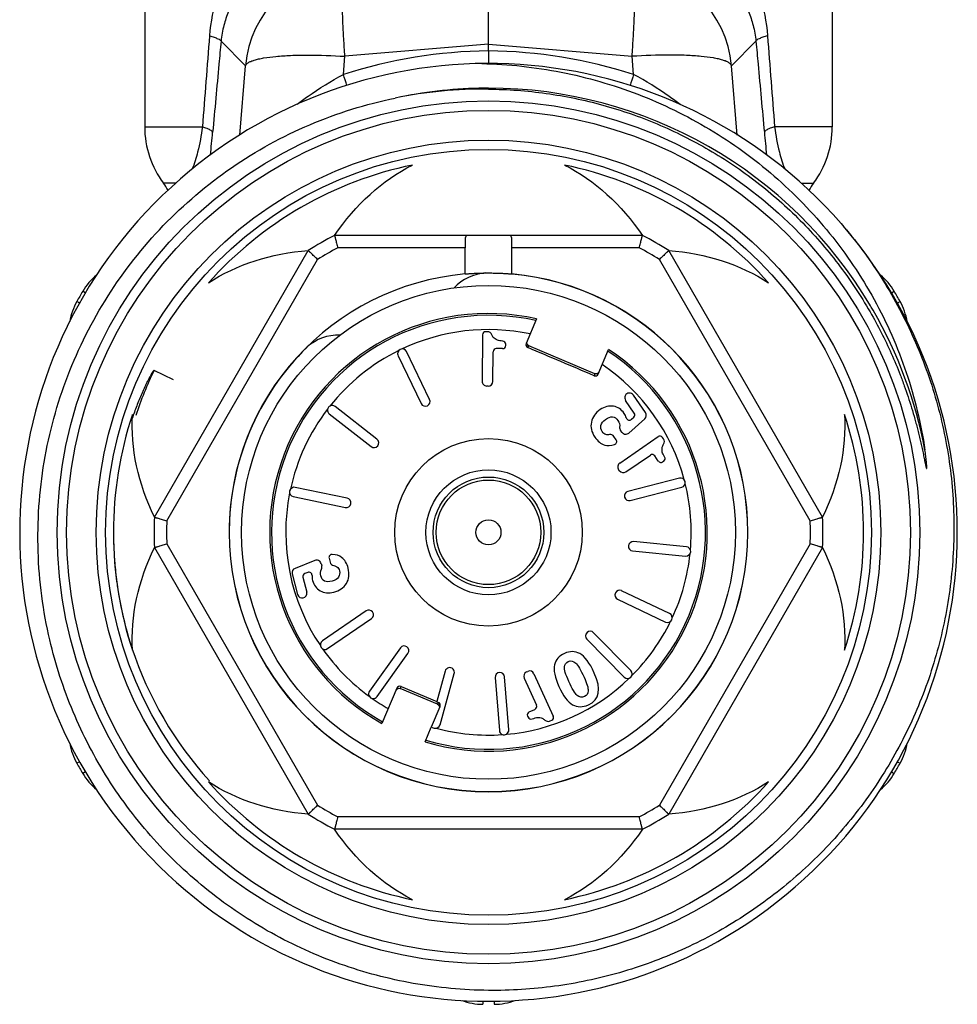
# Model space of a CAD drawing. Header units: millimetres. Extents: x 17747 to 112039, y -74980 to 446921.
# Tile 179 of 256: x 70243 to 70273, y -74508 to -74477. Entities that reach past the tile are written whole.
import ezdxf

# ---------------------------------------------------------------- set-up
doc = ezdxf.new("R2010")
doc.units = ezdxf.units.MM

msp = doc.modelspace()

# ---------------------------------------------------------------- linework, layer by layer
at = {"color": 0, "linetype": 'Continuous', "lineweight": -2}
for p, q in [((70246.753, -74473.004), (70246.753, -74480.088)), ((70268.753, -74473.004), (70268.753, -74480.088)), ((70257.753, -74477.44), (70257.753, -74474.561)), ((70249.98, -74478.131), (70249.196, -74477.35)), ((70265.527, -74478.131), (70266.311, -74477.35)), ((70257.753, -74477.44), (70253.159, -74477.83)), ((70257.753, -74477.656), (70257.753, -74477.44)), ((70257.753, -74477.44), (70262.348, -74477.83)), ((70257.753, -74477.656), (70257.753, -74478.06)), ((70253.112, -74478.41), (70253.159, -74477.83)), ((70262.395, -74478.41), (70262.348, -74477.83)), ((70249.799, -74480.35), (70249.98, -74478.131)), ((70265.708, -74480.349), (70265.527, -74478.131)), ((70246.753, -74480.088), (70248.6, -74480.088)), ((70268.753, -74480.088), (70266.907, -74480.088)), ((70247.753, -74481.888), (70247.353, -74481.888)), ((70267.76, -74481.888), (70268.153, -74481.888)), ((70262.677, -74483.559), (70252.83, -74483.559)), ((70257.005, -74483.959), (70252.929, -74483.959)), ((70257.005, -74484.793), (70257.005, -74483.959)), ((70258.502, -74484.793), (70258.502, -74483.959)), ((70262.578, -74483.959), (70258.502, -74483.959)), ((70247.065, -74492.573), (70251.988, -74484.045)), ((70247.46, -74492.688), (70252.285, -74484.331)), ((70268.047, -74492.688), (70263.222, -74484.331)), ((70268.442, -74492.573), (70263.519, -74484.045)), ((70244.861, -74485.402), (70244.771, -74485.348)), ((70270.647, -74485.401), (70270.736, -74485.348)), ((70244.674, -74485.722), (70244.584, -74485.671)), ((70270.831, -74485.723), (70270.923, -74485.671)), ((70259.294, -74486.231), (70258.96, -74487.017)), ((70257.56, -74486.738), (70257.547, -74488.226)), ((70257.72, -74486.639), (70257.66, -74486.639)), ((70258.306, -74487.083), (70258.306, -74487.041)), ((70259.013, -74487.148), (70259.039, -74487.087)), ((70261.156, -74487.986), (70259.039, -74487.087)), ((70254.86, -74487.407), (70255.599, -74488.938)), ((70255.869, -74488.808), (70255.131, -74487.276)), ((70257.892, -74488.23), (70257.901, -74487.28)), ((70258.205, -74487.182), (70258.002, -74487.18)), ((70261.261, -74487.994), (70261.595, -74487.208)), ((70247.674, -74488.177), (70247.053, -74487.876)), ((70261.156, -74487.986), (70261.13, -74488.047)), ((70257.741, -74488.378), (70257.695, -74488.378)), ((70262.775, -74489.229), (70262.389, -74488.667)), ((70254.184, -74490.08), (70252.843, -74489.033)), ((70262.416, -74489.246), (70262.137, -74488.84)), ((70252.659, -74489.269), (70253.999, -74490.316)), ((70262.246, -74489.882), (70262.752, -74489.425)), ((70262.326, -74489.443), (70262.4, -74489.377)), ((70261.839, -74490.1), (70261.768, -74489.997)), ((70261.954, -74490.841), (70263.181, -74489.997)), ((70262.026, -74489.86), (70261.979, -74489.798)), ((70263.354, -74490.072), (70263.32, -74490.023)), ((70262.15, -74491.126), (70262.933, -74490.587)), ((70263.187, -74490.781), (70263.072, -74490.613)), ((70263.326, -74490.807), (70263.361, -74490.783)), ((70261.942, -74491.087), (70261.916, -74491.049)), ((70263.862, -74491.325), (70262.215, -74491.75)), ((70253.234, -74491.966), (70251.569, -74491.62)), ((70262.29, -74492.041), (70263.937, -74491.615)), ((70251.508, -74491.913), (70253.173, -74492.26)), ((70247.46, -74493.431), (70252.285, -74501.788)), ((70264.087, -74493.518), (70262.394, -74493.355)), ((70268.047, -74493.431), (70263.222, -74501.788)), ((70247.065, -74493.545), (70251.988, -74502.073)), ((70262.365, -74493.654), (70264.058, -74493.817)), ((70268.442, -74493.545), (70263.519, -74502.073)), ((70252.195, -74493.956), (70251.564, -74494.212)), ((70252.395, -74494.051), (70252.418, -74494.125)), ((70252.652, -74493.889), (70252.684, -74494.011)), ((70251.475, -74494.388), (70251.646, -74495.048)), ((70251.97, -74494.34), (70251.878, -74494.378)), ((70251.818, -74494.495), (70251.941, -74494.972)), ((70263.548, -74495.657), (70262.013, -74494.925)), ((70261.884, -74495.195), (70263.419, -74495.928)), ((70253.838, -74495.568), (70252.437, -74496.531)), ((70252.607, -74496.779), (70254.008, -74495.815)), ((70262.31, -74497.482), (70261.118, -74496.269)), ((70260.904, -74496.479), (70262.096, -74497.692)), ((70254.933, -74496.756), (70253.945, -74498.14)), ((70254.189, -74498.315), (70255.177, -74496.93)), ((70256.367, -74497.498), (70256.096, -74498.475)), ((70258.969, -74497.526), (70259.01, -74497.507)), ((70256.202, -74499.217), (70256.656, -74497.578)), ((70257.969, -74497.704), (70258.102, -74499.4)), ((70258.401, -74499.376), (70258.268, -74497.681)), ((70258.894, -74497.725), (70259.288, -74498.589)), ((70259.209, -74497.581), (70259.826, -74498.936)), ((70254.823, -74498.043), (70254.344, -74499.173)), ((70254.928, -74498.052), (70254.954, -74497.99)), ((70256.125, -74498.56), (70254.928, -74498.052)), ((70254.954, -74497.99), (70256.096, -74498.475)), ((70256.095, -74498.478), (70256.149, -74498.502)), ((70256.149, -74498.502), (70256.125, -74498.56)), ((70255.926, -74499.283), (70256.202, -74498.633)), ((70259.054, -74498.806), (70259.239, -74498.722)), ((70259.004, -74498.939), (70259.022, -74498.977)), ((70259.723, -74499.093), (70259.777, -74499.069)), ((70255.724, -74499.759), (70255.921, -74499.295)), ((70255.921, -74499.295), (70256.017, -74499.321)), ((70244.675, -74500.396), (70244.584, -74500.447)), ((70270.833, -74500.397), (70270.923, -74500.447)), ((70244.861, -74500.717), (70244.771, -74500.77)), ((70270.646, -74500.716), (70270.736, -74500.77)), ((70262.578, -74502.159), (70252.929, -74502.159)), ((70262.677, -74502.559), (70252.83, -74502.559)), ((70257.568, -74508.054), (70257.567, -74508.158)), ((70257.939, -74508.054), (70257.94, -74508.158))]:
    msp.add_line(p, q, dxfattribs=at)
for radius in [13.8, 13.5, 12.55, 12.25, 7.9, 3, 2, 1.77, 1.673, 0.4]:
    msp.add_circle((70257.753, -74493.059), radius, dxfattribs=at)
for centre, radius, start, end in [((70253.469, -74478.44), 3.503, 95.0702, 174.9331), ((70262.038, -74478.44), 3.503, 5.0669, 84.9298), ((70257.928, -74493.405), 15.75, 90.6339, 107.8048), ((70257.579, -74493.405), 15.75, 72.1952, 89.3661), ((70257.753, -74493.059), 15, 41.1918, 40.7697), ((70199.093, -74495.409), 56.63, 17.0919, 17.4689), ((70316.405, -74495.407), 56.621, 162.5311, 162.9087), ((70257.624, -74493.18), 14.302, 89.4813, 101.5169), ((70257.754, -74493.065), 14.216, 90.5893, 101.3252), ((70257.753, -74493.029), 14.18, 89.9967, 90.5869), ((70257.753, -74493.059), 14.21, 30.6522, 89.998), ((70249.753, -74480.088), 3, 180, 216.8699), ((70265.753, -74480.088), 3, 323.1301, 0), ((70176.461, -74473.572), 72.775, 354.15276, 354.72586), ((70339.055, -74473.571), 72.784, 185.27415, 185.84566), ((70257.753, -74493.059), 12, 101.6766, 138.3234), ((70257.753, -74493.059), 12, 41.6766, 78.3234), ((70245.753, -74483.088), 2, 29.1364, 36.8699), ((70269.753, -74483.088), 2, 143.1301, 150.8164), ((70257.753, -74493.059), 10.7, 117.3956, 122.6044), ((70257.753, -74493.059), 10.7, 57.3956, 62.6044), ((70257.753, -74493.059), 10.3, 117.9331, 122.0669), ((70257.753, -74493.059), 10.3, 57.9331, 62.0669), ((70246.49, -74486.37), 2, 129.6876, 149.292), ((70257.753, -74493.059), 8.3, 95.1728, 180), ((70257.753, -74486.259), 1.5, 93.4459, 137.2887), ((70257.753, -74493.059), 8.3, 0, 84.8272), ((70257.753, -74493.059), 8.295, 0, 84.8158), ((70269.017, -74486.37), 2, 30.708, 50.371), ((70257.753, -74493.059), 15.1, 149.292, 150.708), ((70257.753, -74493.059), 15.1, 29.292, 30.708), ((70246.328, -74486.65), 2, 150.708, 170.4009), ((70257.775, -74493.047), 14.185, 29.993, 30.6539), ((70269.178, -74486.65), 2, 9.6713, 29.292), ((70257.753, -74493.059), 7, 77.2866, 240.8494), ((70257.753, -74493.059), 6.942, 77.373, 240.798), ((70257.753, -74493.059), 14.21, 10.6742, 29.9921), ((70252.945, -74488.251), 1.5, 88.0074, 131.5541), ((70257.753, -74493.059), 6.486, 78.1118, 115.2185), ((70257.66, -74486.739), 0.1, 89.5, 179.5), ((70257.718, -74486.789), 0.15, 21.1086, 89.5), ((70257.753, -74493.059), 8.295, 134.3778, 180), ((70258.206, -74487.082), 0.1, 269.5, 359.5), ((70258.206, -74487.04), 0.1, 359.5, 86.496), ((70259.052, -74487.056), 0.1, 156.9384, 246.9498), ((70257.753, -74493.059), 6.486, 116.2815, 141.4685), ((70254.995, -74487.341), 0.15, 25.75, 205.75), ((70257.753, -74493.059), 7, 253.1506, 56.7134), ((70257.753, -74493.059), 6.942, 253.202, 56.627), ((70258.001, -74487.28), 0.1, 89.5, 179.5), ((70257.753, -74493.059), 6.486, 15.0315, 55.8882), ((70257.773, -74493.067), 11.91, 154.1655, 161.6614), ((70261.169, -74487.955), 0.1, 247.0502, 337.0616), ((70257.697, -74488.228), 0.15, 179.5, 269.5), ((70257.742, -74488.228), 0.15, 269.5, 359.5), ((70262.265, -74488.752), 0.15, 34.5, 214.5), ((70252.751, -74489.151), 0.15, 52, 232), ((70255.734, -74488.873), 0.15, 205.75, 25.75), ((70257.753, -74493.059), 12, 161.6766, 198.3234), ((70257.753, -74493.059), 6.486, 142.5315, 167.7185), ((70262.333, -74489.302), 0.1, 312.0449, 34.5), ((70262.651, -74489.314), 0.15, 312.052, 34.5), ((70257.753, -74493.059), 12, 341.6766, 18.3234), ((70262.259, -74489.369), 0.1, 197.113, 312.0449), ((70261.644, -74490.082), 0.15, 34.5, 99.1191), ((70262.099, -74489.708), 0.15, 173.7157, 217.0094), ((70262.145, -74489.77), 0.15, 217.0094, 312.052), ((70263.238, -74490.08), 0.1, 34.5, 124.5), ((70254.091, -74490.198), 0.15, 232, 52), ((70261.757, -74490.157), 0.1, 287.1273, 34.5), ((70263.23, -74490.157), 0.15, 326.1086, 34.5), ((70262.99, -74490.67), 0.1, 34.5, 124.5), ((70262.039, -74490.964), 0.15, 124.5, 214.5), ((70263.27, -74490.724), 0.1, 214.5, 304.5), ((70263.304, -74490.7), 0.1, 304.5, 31.496), ((70262.065, -74491.002), 0.15, 214.5, 304.5), ((70263.9, -74491.47), 0.15, 284.5, 104.5), ((70257.753, -74493.059), 6.486, 355.0315, 13.9685), ((70257.753, -74493.059), 6.486, 168.7815, 213.9685), ((70251.538, -74491.766), 0.15, 78.25, 258.25), ((70262.253, -74491.896), 0.15, 104.5, 284.5), ((70253.203, -74492.113), 0.15, 258.25, 78.25), ((70257.419, -74493.083), 11.664, 178.5138, 179.2357), ((70257.753, -74493.059), 10.7, 177.3956, 182.6044), ((70257.753, -74493.059), 10.3, 177.9331, 182.0669), ((70257.753, -74493.059), 10.3, 357.9331, 2.0669), ((70257.753, -74493.059), 10.7, 357.3956, 2.6044), ((70257.428, -74493.083), 11.673, 179.2357, 179.9113), ((70257.433, -74493.083), 11.679, 179.9112, 180.2306), ((70257.444, -74493.083), 11.69, 180.2309, 181.8015), ((70257.753, -74493.059), 8.3, 180, 0), ((70257.753, -74493.059), 8.295, 180, 0), ((70257.453, -74493.083), 11.698, 181.8013, 182.0565), ((70262.38, -74493.505), 0.15, 84.5, 264.5), ((70257.464, -74493.083), 11.71, 182.0569, 184.1382), ((70252.749, -74493.864), 0.1, 87.1273, 194.5), ((70257.753, -74493.059), 6.486, 335.0315, 353.9685), ((70264.073, -74493.668), 0.15, 264.5, 84.5), ((70257.475, -74493.082), 11.721, 184.138, 184.641), ((70257.484, -74493.081), 11.729, 184.6411, 186.1163), ((70252.252, -74494.095), 0.15, 17.0094, 112.052), ((70252.829, -74493.974), 0.15, 194.5, 259.1191), ((70257.501, -74493.079), 11.747, 186.1164, 188.0289), ((70251.62, -74494.351), 0.15, 112.052, 194.5), ((70251.915, -74494.47), 0.1, 112.0449, 194.5), ((70252.007, -74494.433), 0.1, 357.1129, 112.0449), ((70252.274, -74494.169), 0.15, 333.7157, 17.0094), ((70257.511, -74493.078), 11.757, 188.0287, 188.5221), ((70257.52, -74493.077), 11.766, 188.5222, 189.8797), ((70251.791, -74495.011), 0.15, 194.5, 14.5), ((70261.948, -74495.06), 0.15, 64.5, 244.5), ((70257.56, -74493.068), 11.807, 189.8874, 198.2373), ((70253.923, -74495.692), 0.15, 304.5, 124.5), ((70263.483, -74495.792), 0.15, 244.5, 64.5), ((70257.753, -74493.059), 6.486, 315.0315, 333.9685), ((70261.011, -74496.374), 0.15, 44.5, 224.5), ((70252.522, -74496.655), 0.15, 124.5, 304.5), ((70257.568, -74493.064), 11.816, 198.241, 222.2553), ((70257.753, -74493.059), 6.486, 215.0315, 233.9685), ((70255.055, -74496.843), 0.15, 324.5, 144.5), ((70256.511, -74497.538), 0.15, 344.5, 164.5), ((70258.118, -74497.692), 0.15, 4.5, 184.5), ((70259.031, -74497.663), 0.15, 114.5, 204.5), ((70259.072, -74497.644), 0.15, 24.5, 114.5), ((70262.203, -74497.587), 0.15, 224.5, 44.5), ((70257.753, -74493.059), 6.486, 275.0315, 313.9685), ((70254.067, -74498.227), 0.15, 144.5, 324.5), ((70254.915, -74498.082), 0.1, 67.0431, 157.0632), ((70257.753, -74493.059), 6.486, 235.0315, 240.3598), ((70256.11, -74498.594), 0.1, 336.9368, 66.9569), ((70259.095, -74498.897), 0.1, 114.5, 204.5), ((70259.197, -74498.631), 0.1, 294.5, 24.5), ((70259.113, -74498.935), 0.1, 204.5, 291.496), ((70259.661, -74498.957), 0.15, 226.1086, 294.5), ((70259.735, -74498.978), 0.1, 294.5, 24.5), ((70256.057, -74499.177), 0.15, 254.5, 344.5), ((70257.753, -74493.059), 6.486, 255.0315, 273.9685), ((70258.252, -74499.388), 0.15, 184.5, 4.5), ((70246.328, -74499.469), 2, 189.6957, 209.292), ((70269.178, -74499.469), 2, 330.708, 350.4402), ((70257.753, -74493.059), 15.1, 209.292, 210.708), ((70257.753, -74493.059), 15.1, 329.292, 330.708), ((70246.49, -74499.749), 2, 210.708, 230.2282), ((70269.017, -74499.749), 2, 309.6588, 329.292), ((70257.753, -74493.059), 12, 221.6766, 258.3234), ((70257.753, -74493.059), 12, 281.6766, 318.3234), ((70257.753, -74493.059), 10.3, 237.9331, 242.0669), ((70257.753, -74493.059), 10.3, 297.9331, 302.0669), ((70257.753, -74493.059), 10.7, 237.3956, 242.6044), ((70257.753, -74493.059), 10.7, 297.3956, 302.6044), ((70257.592, -74506.158), 2, 249.7378, 269.292), ((70257.915, -74506.158), 2, 270.708, 290.263)]:
    msp.add_arc(centre, radius, start, end, dxfattribs=at)
at = {"color": 0, "linetype": 'Continuous', "lineweight": -2, "extrusion": (0, 0, -1)}
for centre, major_axis, ratio, start_param, end_param in [((70257.753, -74488.543), (0, -7.823), 0.816497, 2.261468, 2.751544), ((70257.753, -74488.543), (0, -7.823), 0.816497, -2.751544, -2.261468), ((70253.842, -74490.801), (-6.775, 3.911), 0.816497, 0.390049, 0.880125), ((70261.665, -74490.801), (-6.775, -3.911), 0.816497, -4.021717, -3.531642), ((70259.078, -74486.995), (-0.0391, -0.0921), 0.999848, 0, 1.387806), ((70261.196, -74487.893), (0.0391, 0.0921), 0.999848, 7.853982, 9.424778), ((70253.842, -74490.801), (-6.775, 3.911), 0.816497, -0.880125, -0.390049), ((70261.665, -74490.801), (-6.775, -3.911), 0.816497, -2.751544, -2.261468), ((70253.842, -74495.317), (-6.775, -3.911), 0.816497, 0.390049, 0.880125), ((70261.665, -74495.317), (-6.775, 3.911), 0.816497, -4.021717, -3.531642), ((70254.889, -74498.144), (-0.0391, -0.0921), 0.999848, 7.853982, 9.424778), ((70256.086, -74498.652), (0.0391, 0.0921), 0.999848, 6.283185, 7.670991), ((70253.842, -74495.317), (-6.775, -3.911), 0.816497, -0.880125, -0.390049), ((70261.665, -74495.317), (-6.775, 3.911), 0.816497, -2.751544, -2.261468), ((70257.753, -74497.576), (0, -7.823), 0.816497, 0.390049, 0.880125), ((70257.753, -74497.576), (0, -7.823), 0.816497, -0.880125, -0.390049)]:
    msp.add_ellipse(centre, major_axis=major_axis, ratio=ratio, start_param=start_param, end_param=end_param, dxfattribs=at)
at = {"color": 0, "linetype": 'Continuous', "lineweight": -2}
for points, knots in [([(70251.186, -74473.004), (70250.858, -74473.216), (70250.404, -74473.6), (70249.9, -74474.206), (70249.453, -74474.888), (70249.024, -74475.872), (70248.862, -74476.73), (70248.827, -74477.176)], [0, 0, 0, 0, 0.236383, 0.355525, 0.47665, 0.72911, 1, 1, 1, 1]), ([(70264.321, -74473.004), (70264.648, -74473.216), (70265.103, -74473.6), (70265.607, -74474.206), (70266.054, -74474.888), (70266.482, -74475.872), (70266.645, -74476.73), (70266.68, -74477.176)], [0, 0, 0, 0, 0.236383, 0.355525, 0.47665, 0.72911, 1, 1, 1, 1]), ([(70251.002, -74474.728), (70250.779, -74474.845), (70250.356, -74475.127), (70249.813, -74475.69), (70249.465, -74476.283), (70249.269, -74476.853), (70249.212, -74477.178), (70249.196, -74477.35)], [0, 0, 0, 0, 0.227856, 0.45619, 0.703057, 0.843391, 1, 1, 1, 1]), ([(70264.505, -74474.728), (70264.727, -74474.845), (70265.15, -74475.127), (70265.694, -74475.69), (70266.042, -74476.283), (70266.238, -74476.853), (70266.295, -74477.178), (70266.311, -74477.35)], [0, 0, 0, 0, 0.227856, 0.45619, 0.703057, 0.843391, 1, 1, 1, 1]), ([(70253.159, -74477.83), (70253.146, -74477.64), (70253.122, -74477.271), (70253.094, -74476.74), (70253.077, -74476.256), (70253.071, -74475.836), (70253.075, -74475.53), (70253.084, -74475.325), (70253.093, -74475.204), (70253.105, -74475.107), (70253.119, -74475.032), (70253.135, -74474.982), (70253.15, -74474.956), (70253.159, -74474.951)], [0, 0, 0, 0, 0.197448, 0.383206, 0.551789, 0.698562, 0.819359, 0.86896, 0.910905, 0.944973, 0.971014, 0.989114, 1, 1, 1, 1]), ([(70262.348, -74477.83), (70262.361, -74477.64), (70262.385, -74477.271), (70262.413, -74476.74), (70262.43, -74476.256), (70262.436, -74475.836), (70262.432, -74475.53), (70262.423, -74475.325), (70262.414, -74475.204), (70262.402, -74475.107), (70262.388, -74475.032), (70262.372, -74474.982), (70262.357, -74474.956), (70262.348, -74474.951)], [0, 0, 0, 0, 0.197448, 0.383206, 0.551789, 0.698562, 0.819359, 0.86896, 0.910905, 0.944973, 0.971014, 0.989114, 1, 1, 1, 1]), ([(70248.827, -74477.176), (70248.879, -74477.19), (70248.969, -74477.216), (70249.084, -74477.26), (70249.158, -74477.299), (70249.193, -74477.334), (70249.196, -74477.35)], [0, 0, 0, 0, 0.384383, 0.679056, 0.881179, 1, 1, 1, 1]), ([(70249.196, -74477.35), (70249.173, -74477.593), (70249.084, -74478.564), (70248.995, -74479.534), (70248.927, -74480.262)], [0, 0, 0, 0, 0.250129, 1, 1, 1, 1]), ([(70266.68, -74477.176), (70266.628, -74477.19), (70266.538, -74477.216), (70266.423, -74477.26), (70266.348, -74477.299), (70266.314, -74477.334), (70266.311, -74477.35)], [0, 0, 0, 0, 0.384383, 0.679056, 0.881179, 1, 1, 1, 1]), ([(70266.311, -74477.35), (70266.334, -74477.593), (70266.423, -74478.564), (70266.512, -74479.534), (70266.58, -74480.262)], [0, 0, 0, 0, 0.250129, 1, 1, 1, 1]), ([(70249.98, -74478.131), (70249.992, -74478.089), (70250.055, -74478.035), (70250.156, -74477.986), (70250.268, -74477.946), (70250.405, -74477.911), (70250.634, -74477.866), (70250.976, -74477.825), (70251.443, -74477.796), (70252.18, -74477.783), (70252.76, -74477.804), (70253.159, -74477.83)], [0, 0, 0, 0, 0.039817, 0.069007, 0.10527, 0.148712, 0.19925, 0.320444, 0.465743, 0.630843, 1, 1, 1, 1]), ([(70265.527, -74478.131), (70265.515, -74478.089), (70265.452, -74478.035), (70265.351, -74477.986), (70265.239, -74477.946), (70265.102, -74477.911), (70264.873, -74477.866), (70264.531, -74477.825), (70264.064, -74477.796), (70263.327, -74477.783), (70262.747, -74477.804), (70262.348, -74477.83)], [0, 0, 0, 0, 0.039817, 0.069007, 0.10527, 0.148712, 0.19925, 0.320444, 0.465743, 0.630843, 1, 1, 1, 1]), ([(70257.542, -74478.061), (70258.392, -74478.081), (70260.094, -74478.266), (70262.557, -74478.976), (70264.48, -74479.912), (70265.902, -74480.851), (70267.238, -74481.91), (70268.725, -74483.447), (70269.919, -74485.221), (70270.675, -74486.748), (70271.292, -74488.336), (70271.593, -74489.586), (70271.718, -74490.427)], [0, 0, 0, 0, 0.124979, 0.249957, 0.37493, 0.437476, 0.500021, 0.624989, 0.749955, 0.812492, 0.87504, 1, 1, 1, 1]), ([(70251.632, -74479.366), (70251.746, -74479.278), (70252.219, -74478.929), (70252.72, -74478.618), (70253.112, -74478.41)], [0, 0, 0, 0, 0.244791, 1, 1, 1, 1]), ([(70263.885, -74479.373), (70263.77, -74479.285), (70263.294, -74478.933), (70262.79, -74478.619), (70262.395, -74478.41)], [0, 0, 0, 0, 0.24471, 1, 1, 1, 1]), ([(70257.753, -74478.879), (70258.37, -74478.885), (70259.603, -74478.976), (70261.418, -74479.351), (70263.17, -74479.958), (70264.828, -74480.787), (70266.364, -74481.824), (70267.753, -74483.051), (70268.971, -74484.447), (70269.656, -74485.476), (70269.964, -74486.009)], [0, 0, 0, 0, 0.125039, 0.250061, 0.375073, 0.500072, 0.625063, 0.750047, 0.875026, 1, 1, 1, 1]), ([(70243.718, -74496.503), (70243.5, -74495.575), (70243.249, -74493.669), (70243.444, -74490.796), (70244.204, -74488.018), (70245.499, -74485.445), (70247.28, -74483.181), (70249.476, -74481.317), (70251.998, -74479.928), (70253.834, -74479.357), (70254.768, -74479.166)], [0, 0, 0, 0, 0.125004, 0.250009, 0.375009, 0.50001, 0.625011, 0.750011, 0.875, 1, 1, 1, 1]), ([(70248.6, -74480.088), (70248.565, -74480.359), (70248.479, -74480.819), (70248.34, -74481.265), (70248.271, -74481.445)], [0, 0, 0, 0, 0.58743, 1, 1, 1, 1]), ([(70248.6, -74480.088), (70248.646, -74480.101), (70248.727, -74480.128), (70248.829, -74480.171), (70248.896, -74480.211), (70248.925, -74480.246), (70248.927, -74480.262)], [0, 0, 0, 0, 0.378625, 0.670226, 0.873611, 1, 1, 1, 1]), ([(70266.907, -74480.088), (70266.861, -74480.101), (70266.78, -74480.128), (70266.678, -74480.171), (70266.611, -74480.211), (70266.582, -74480.246), (70266.58, -74480.262)], [0, 0, 0, 0, 0.378625, 0.670226, 0.873611, 1, 1, 1, 1]), ([(70266.907, -74480.088), (70266.942, -74480.359), (70267.028, -74480.818), (70267.166, -74481.263), (70267.236, -74481.443)], [0, 0, 0, 0, 0.587244, 1, 1, 1, 1]), ([(70269.041, -74483.181), (70269.501, -74483.717), (70270.346, -74484.857), (70271.359, -74486.727), (70272.098, -74488.722), (70272.547, -74490.801), (70272.696, -74492.923), (70272.542, -74495.045), (70272.088, -74497.123), (70271.343, -74499.116), (70270.321, -74500.982), (70269.044, -74502.683), (70267.536, -74504.184), (70265.828, -74505.453), (70263.956, -74506.464), (70261.958, -74507.195), (70259.877, -74507.632), (70258.46, -74507.72), (70257.753, -74507.713)], [0, 0, 0, 0, 0.062494, 0.125002, 0.187498, 0.249999, 0.3125, 0.375, 0.437499, 0.499998, 0.562499, 0.625002, 0.687503, 0.750001, 0.812501, 0.874997, 0.937507, 1, 1, 1, 1]), ([(70252.83, -74483.559), (70252.83, -74483.559), (70252.83, -74483.56), (70252.831, -74483.561), (70252.831, -74483.564), (70252.832, -74483.567), (70252.833, -74483.572), (70252.835, -74483.58), (70252.838, -74483.592), (70252.842, -74483.609), (70252.847, -74483.629), (70252.853, -74483.653), (70252.862, -74483.69), (70252.875, -74483.742), (70252.892, -74483.81), (70252.909, -74483.883), (70252.922, -74483.934), (70252.929, -74483.959)], [0, 0, 0, 0, 0.001262, 0.004999, 0.01119, 0.019813, 0.030846, 0.044267, 0.078144, 0.121006, 0.172334, 0.231597, 0.298127, 0.450033, 0.62203, 0.807806, 1, 1, 1, 1]), ([(70257.09, -74483.559), (70257.082, -74483.559), (70257.067, -74483.561), (70257.037, -74483.575), (70257.019, -74483.606), (70257.01, -74483.643), (70257.004, -74483.695), (70257.003, -74483.736), (70257.003, -74483.766)], [0, 0, 0, 0, 0.096056, 0.184539, 0.378232, 0.502696, 0.648773, 1, 1, 1, 1]), ([(70258.503, -74483.766), (70258.503, -74483.736), (70258.503, -74483.695), (70258.497, -74483.643), (70258.488, -74483.606), (70258.47, -74483.575), (70258.44, -74483.561), (70258.425, -74483.559), (70258.417, -74483.559)], [0, 0, 0, 0, 0.351227, 0.497304, 0.621768, 0.815461, 0.903944, 1, 1, 1, 1]), ([(70262.578, -74483.959), (70262.585, -74483.934), (70262.597, -74483.883), (70262.615, -74483.81), (70262.632, -74483.742), (70262.645, -74483.69), (70262.654, -74483.653), (70262.66, -74483.629), (70262.665, -74483.609), (70262.669, -74483.592), (70262.672, -74483.58), (70262.674, -74483.572), (70262.675, -74483.567), (70262.676, -74483.564), (70262.676, -74483.561), (70262.677, -74483.56), (70262.677, -74483.559), (70262.677, -74483.559)], [0, 0, 0, 0, 0.192194, 0.37797, 0.549967, 0.701873, 0.768403, 0.827666, 0.878994, 0.921856, 0.955733, 0.969154, 0.980187, 0.98881, 0.995001, 0.998738, 1, 1, 1, 1]), ([(70257.003, -74483.766), (70257.003, -74483.797), (70257.005, -74483.861), (70257.005, -74483.926), (70257.005, -74483.959)], [0, 0, 0, 0, 0.483578, 1, 1, 1, 1]), ([(70258.502, -74483.959), (70258.502, -74483.926), (70258.502, -74483.861), (70258.503, -74483.797), (70258.503, -74483.766)], [0, 0, 0, 0, 0.516422, 1, 1, 1, 1]), ([(70252.285, -74484.331), (70252.266, -74484.312), (70252.229, -74484.276), (70252.174, -74484.224), (70252.124, -74484.176), (70252.085, -74484.138), (70252.058, -74484.112), (70252.04, -74484.095), (70252.025, -74484.081), (70252.012, -74484.069), (70252.003, -74484.06), (70251.997, -74484.054), (70251.994, -74484.051), (70251.992, -74484.049), (70251.989, -74484.047), (70251.989, -74484.046), (70251.988, -74484.046), (70251.988, -74484.045)], [0, 0, 0, 0, 0.192194, 0.37797, 0.549967, 0.701873, 0.768403, 0.827666, 0.878994, 0.921856, 0.955733, 0.969154, 0.980187, 0.98881, 0.995001, 0.998738, 1, 1, 1, 1]), ([(70263.519, -74484.045), (70263.519, -74484.046), (70263.518, -74484.046), (70263.517, -74484.047), (70263.515, -74484.049), (70263.513, -74484.051), (70263.51, -74484.054), (70263.504, -74484.06), (70263.495, -74484.069), (70263.482, -74484.081), (70263.467, -74484.095), (70263.449, -74484.112), (70263.422, -74484.138), (70263.383, -74484.176), (70263.333, -74484.224), (70263.278, -74484.276), (70263.241, -74484.312), (70263.222, -74484.331)], [0, 0, 0, 0, 0.001262, 0.004999, 0.01119, 0.019813, 0.030846, 0.044267, 0.078144, 0.121006, 0.172334, 0.231597, 0.298127, 0.450033, 0.62203, 0.807806, 1, 1, 1, 1]), ([(70257.003, -74484.793), (70257.003, -74484.793), (70257.004, -74484.793), (70257.004, -74484.793), (70257.006, -74484.793), (70257.008, -74484.793), (70257.012, -74484.793), (70257.018, -74484.792), (70257.027, -74484.792), (70257.036, -74484.791), (70257.048, -74484.79), (70257.067, -74484.788), (70257.094, -74484.786), (70257.132, -74484.783), (70257.176, -74484.78), (70257.225, -74484.777), (70257.279, -74484.774), (70257.36, -74484.77), (70257.47, -74484.765), (70257.609, -74484.762), (70257.753, -74484.76), (70257.898, -74484.762), (70258.037, -74484.765), (70258.147, -74484.77), (70258.228, -74484.774), (70258.282, -74484.777), (70258.331, -74484.78), (70258.375, -74484.783), (70258.413, -74484.786), (70258.44, -74484.788), (70258.459, -74484.79), (70258.471, -74484.791), (70258.48, -74484.792), (70258.488, -74484.792), (70258.495, -74484.793), (70258.499, -74484.793), (70258.501, -74484.793), (70258.502, -74484.793), (70258.503, -74484.793), (70258.503, -74484.793), (70258.503, -74484.793)], [0, 0, 0, 0, 0.000155, 0.000609, 0.001364, 0.00242, 0.005429, 0.009633, 0.015027, 0.021596, 0.029317, 0.038171, 0.05919, 0.08446, 0.113715, 0.146679, 0.18304, 0.222435, 0.308822, 0.402539, 0.500004, 0.597467, 0.691184, 0.777572, 0.816966, 0.853326, 0.886289, 0.915544, 0.940814, 0.961833, 0.970685, 0.978406, 0.984973, 0.990367, 0.994571, 0.99758, 0.998635, 0.99939, 0.999845, 1, 1, 1, 1]), ([(70269.964, -74486.009), (70270.088, -74486.224), (70270.325, -74486.66), (70270.647, -74487.332), (70270.885, -74487.904), (70271.059, -74488.369), (70271.18, -74488.721), (70271.292, -74489.075), (70271.379, -74489.373), (70271.444, -74489.613), (70271.49, -74489.793), (70271.535, -74489.973), (70271.577, -74490.154), (70271.618, -74490.336), (70271.651, -74490.487), (70271.676, -74490.609), (70271.692, -74490.685), (70271.704, -74490.745), (70271.714, -74490.791), (70271.723, -74490.836), (70271.733, -74490.882), (70271.741, -74490.919), (70271.748, -74490.95), (70271.753, -74490.968), (70271.757, -74490.983), (70271.76, -74490.994), (70271.763, -74491.003), (70271.765, -74491.011), (70271.768, -74491.016), (70271.771, -74491.018), (70271.775, -74491.018), (70271.776, -74491.014), (70271.776, -74491.01), (70271.776, -74491.004), (70271.777, -74490.998), (70271.777, -74490.99), (70271.777, -74490.981), (70271.777, -74490.969), (70271.776, -74490.954), (70271.775, -74490.927), (70271.772, -74490.888), (70271.768, -74490.842), (70271.764, -74490.796), (70271.759, -74490.75), (70271.752, -74490.688), (70271.739, -74490.581), (70271.727, -74490.489), (70271.718, -74490.427)], [0, 0, 0, 0, 0.125102, 0.250203, 0.375303, 0.437858, 0.500413, 0.562966, 0.625519, 0.656796, 0.688071, 0.719346, 0.75062, 0.781892, 0.813161, 0.828794, 0.844424, 0.852238, 0.86005, 0.867861, 0.875669, 0.883471, 0.887369, 0.891259, 0.893207, 0.895133, 0.897081, 0.898069, 0.898984, 0.899815, 0.900137, 0.900486, 0.901495, 0.902539, 0.90347, 0.904404, 0.906354, 0.908293, 0.910232, 0.914123, 0.921914, 0.929713, 0.937516, 0.945323, 0.953131, 0.968751, 1, 1, 1, 1]), ([(70247.053, -74487.876), (70247.044, -74487.878), (70247.032, -74487.893), (70247.017, -74487.913), (70247.003, -74487.935), (70246.984, -74487.965), (70246.962, -74488.003), (70246.936, -74488.05), (70246.91, -74488.096), (70246.877, -74488.159), (70246.837, -74488.237), (70246.791, -74488.333), (70246.745, -74488.429), (70246.701, -74488.525), (70246.644, -74488.655), (70246.575, -74488.817), (70246.497, -74489.015), (70246.423, -74489.214), (70246.376, -74489.347), (70246.353, -74489.414)], [0, 0, 0, 0, 0.014835, 0.030379, 0.045973, 0.061583, 0.092826, 0.124084, 0.155349, 0.18662, 0.24917, 0.311728, 0.37429, 0.436856, 0.499424, 0.624562, 0.749705, 0.874851, 1, 1, 1, 1]), ([(70247.065, -74492.573), (70247.065, -74492.573), (70247.065, -74492.574), (70247.067, -74492.574), (70247.069, -74492.574), (70247.073, -74492.575), (70247.077, -74492.577), (70247.085, -74492.579), (70247.097, -74492.582), (70247.113, -74492.587), (70247.134, -74492.593), (70247.157, -74492.6), (70247.194, -74492.611), (70247.245, -74492.626), (70247.312, -74492.645), (70247.385, -74492.666), (70247.435, -74492.681), (70247.46, -74492.688)], [0, 0, 0, 0, 0.001262, 0.004999, 0.01119, 0.019813, 0.030846, 0.044267, 0.078144, 0.121006, 0.172334, 0.231597, 0.298127, 0.450033, 0.62203, 0.807806, 1, 1, 1, 1]), ([(70268.047, -74492.688), (70268.072, -74492.681), (70268.122, -74492.666), (70268.195, -74492.645), (70268.262, -74492.626), (70268.313, -74492.611), (70268.35, -74492.6), (70268.373, -74492.593), (70268.393, -74492.587), (70268.41, -74492.582), (70268.422, -74492.579), (70268.43, -74492.577), (70268.434, -74492.575), (70268.438, -74492.574), (70268.44, -74492.574), (70268.441, -74492.574), (70268.442, -74492.573), (70268.442, -74492.573)], [0, 0, 0, 0, 0.192194, 0.37797, 0.549967, 0.701873, 0.768403, 0.827666, 0.878994, 0.921856, 0.955733, 0.969154, 0.980187, 0.98881, 0.995001, 0.998738, 1, 1, 1, 1]), ([(70247.065, -74493.545), (70247.065, -74493.546), (70247.065, -74493.545), (70247.067, -74493.545), (70247.069, -74493.544), (70247.073, -74493.543), (70247.077, -74493.542), (70247.085, -74493.54), (70247.097, -74493.536), (70247.113, -74493.531), (70247.134, -74493.525), (70247.157, -74493.518), (70247.194, -74493.508), (70247.245, -74493.493), (70247.312, -74493.473), (70247.385, -74493.452), (70247.435, -74493.438), (70247.46, -74493.431)], [0, 0, 0, 0, 0.001262, 0.004999, 0.01119, 0.019813, 0.030846, 0.044267, 0.078144, 0.121006, 0.172334, 0.231597, 0.298127, 0.450033, 0.62203, 0.807806, 1, 1, 1, 1]), ([(70268.442, -74493.545), (70268.442, -74493.546), (70268.441, -74493.545), (70268.44, -74493.545), (70268.438, -74493.544), (70268.434, -74493.543), (70268.43, -74493.542), (70268.422, -74493.54), (70268.41, -74493.536), (70268.393, -74493.531), (70268.373, -74493.525), (70268.35, -74493.518), (70268.313, -74493.508), (70268.262, -74493.493), (70268.195, -74493.473), (70268.122, -74493.452), (70268.072, -74493.438), (70268.047, -74493.431)], [0, 0, 0, 0, 0.001262, 0.004999, 0.01119, 0.019813, 0.030846, 0.044267, 0.078144, 0.121006, 0.172334, 0.231597, 0.298127, 0.450033, 0.62203, 0.807806, 1, 1, 1, 1]), ([(70257.753, -74507.713), (70256.948, -74507.704), (70255.335, -74507.554), (70252.988, -74506.934), (70250.774, -74505.935), (70248.757, -74504.584), (70246.991, -74502.917), (70245.525, -74500.981), (70244.402, -74498.829), (70243.902, -74497.288), (70243.718, -74496.503)], [0, 0, 0, 0, 0.124999, 0.250001, 0.375002, 0.500002, 0.625003, 0.750004, 0.875002, 1, 1, 1, 1]), ([(70251.988, -74502.073), (70251.988, -74502.073), (70251.989, -74502.072), (70251.989, -74502.071), (70251.992, -74502.07), (70251.994, -74502.067), (70251.997, -74502.064), (70252.003, -74502.058), (70252.012, -74502.05), (70252.025, -74502.038), (70252.04, -74502.023), (70252.058, -74502.006), (70252.085, -74501.98), (70252.124, -74501.943), (70252.174, -74501.894), (70252.229, -74501.842), (70252.266, -74501.806), (70252.285, -74501.788)], [0, 0, 0, 0, 0.001262, 0.004999, 0.01119, 0.019813, 0.030846, 0.044267, 0.078144, 0.121006, 0.172334, 0.231597, 0.298127, 0.450033, 0.62203, 0.807806, 1, 1, 1, 1]), ([(70263.222, -74501.788), (70263.241, -74501.806), (70263.278, -74501.842), (70263.333, -74501.894), (70263.383, -74501.943), (70263.422, -74501.98), (70263.449, -74502.006), (70263.467, -74502.023), (70263.482, -74502.038), (70263.495, -74502.05), (70263.504, -74502.058), (70263.51, -74502.064), (70263.513, -74502.067), (70263.515, -74502.07), (70263.517, -74502.071), (70263.518, -74502.072), (70263.519, -74502.073), (70263.519, -74502.073)], [0, 0, 0, 0, 0.192194, 0.37797, 0.549967, 0.701873, 0.768403, 0.827666, 0.878994, 0.921856, 0.955733, 0.969154, 0.980187, 0.98881, 0.995001, 0.998738, 1, 1, 1, 1]), ([(70252.929, -74502.159), (70252.922, -74502.185), (70252.909, -74502.235), (70252.892, -74502.309), (70252.875, -74502.376), (70252.862, -74502.429), (70252.853, -74502.466), (70252.847, -74502.489), (70252.842, -74502.51), (70252.838, -74502.527), (70252.835, -74502.539), (70252.833, -74502.547), (70252.832, -74502.551), (70252.831, -74502.554), (70252.831, -74502.557), (70252.83, -74502.558), (70252.83, -74502.559), (70252.83, -74502.559)], [0, 0, 0, 0, 0.192194, 0.37797, 0.549967, 0.701873, 0.768403, 0.827666, 0.878994, 0.921856, 0.955733, 0.969154, 0.980187, 0.98881, 0.995001, 0.998738, 1, 1, 1, 1]), ([(70262.677, -74502.559), (70262.677, -74502.559), (70262.677, -74502.558), (70262.676, -74502.557), (70262.676, -74502.554), (70262.675, -74502.551), (70262.674, -74502.547), (70262.672, -74502.539), (70262.669, -74502.527), (70262.665, -74502.51), (70262.66, -74502.489), (70262.654, -74502.466), (70262.645, -74502.429), (70262.632, -74502.376), (70262.615, -74502.309), (70262.597, -74502.235), (70262.585, -74502.185), (70262.578, -74502.159)], [0, 0, 0, 0, 0.001262, 0.004999, 0.01119, 0.019813, 0.030846, 0.044267, 0.078144, 0.121006, 0.172334, 0.231597, 0.298127, 0.450033, 0.62203, 0.807806, 1, 1, 1, 1])]:
    msp.add_open_spline(points, degree=3, knots=knots, dxfattribs=at)
for points in [[(70248.827, -74477.176), (70248.752, -74478.147), (70248.676, -74479.117), (70248.6, -74480.088)], [(70266.68, -74477.176), (70266.755, -74478.147), (70266.831, -74479.117), (70266.907, -74480.088)], [(70257.908, -74486.822), (70257.889, -74486.8), (70257.872, -74486.772), (70257.858, -74486.735)], [(70258.039, -74486.91), (70257.986, -74486.888), (70257.942, -74486.859), (70257.908, -74486.822)], [(70258.212, -74486.94), (70258.136, -74486.936), (70258.078, -74486.926), (70258.039, -74486.91)], [(70261.13, -74488.047), (70260.424, -74487.748), (70259.719, -74487.448), (70259.013, -74487.148)], [(70261.75, -74489.025), (70261.608, -74489.001), (70261.467, -74489.036), (70261.327, -74489.132)], [(70262.094, -74489.254), (70262.006, -74489.127), (70261.891, -74489.05), (70261.75, -74489.025)], [(70261.327, -74489.132), (70261.172, -74489.238), (70261.079, -74489.372), (70261.044, -74489.533)], [(70261.496, -74489.446), (70261.666, -74489.329), (70261.8, -74489.341), (70261.896, -74489.481)], [(70262.164, -74489.399), (70262.148, -74489.347), (70262.125, -74489.299), (70262.094, -74489.254)], [(70261.044, -74489.533), (70261.009, -74489.693), (70261.047, -74489.852), (70261.155, -74490.009)], [(70261.39, -74489.838), (70261.348, -74489.776), (70261.334, -74489.71), (70261.349, -74489.638)], [(70261.349, -74489.638), (70261.364, -74489.567), (70261.413, -74489.503), (70261.496, -74489.446)], [(70261.896, -74489.481), (70261.941, -74489.545), (70261.958, -74489.616), (70261.949, -74489.692)], [(70261.512, -74489.934), (70261.466, -74489.922), (70261.426, -74489.89), (70261.39, -74489.838)], [(70261.62, -74489.934), (70261.576, -74489.941), (70261.54, -74489.941), (70261.512, -74489.934)], [(70261.155, -74490.009), (70261.246, -74490.141), (70261.35, -74490.227), (70261.472, -74490.265)], [(70261.472, -74490.265), (70261.562, -74490.294), (70261.667, -74490.289), (70261.786, -74490.253)], [(70263.313, -74490.331), (70263.319, -74490.303), (70263.333, -74490.273), (70263.355, -74490.24)], [(70263.315, -74490.489), (70263.303, -74490.433), (70263.302, -74490.38), (70263.313, -74490.331)], [(70263.389, -74490.648), (70263.35, -74490.583), (70263.325, -74490.53), (70263.315, -74490.489)], [(70253.054, -74493.861), (70252.978, -74493.803), (70252.879, -74493.771), (70252.754, -74493.765)], [(70253.264, -74494.209), (70253.224, -74494.054), (70253.155, -74493.938), (70253.054, -74493.861)], [(70252.387, -74494.452), (70252.367, -74494.377), (70252.375, -74494.304), (70252.409, -74494.236)], [(70252.801, -74494.121), (70252.845, -74494.129), (70252.879, -74494.142), (70252.903, -74494.158)], [(70252.903, -74494.158), (70252.942, -74494.185), (70252.969, -74494.229), (70252.985, -74494.29)], [(70252.985, -74494.29), (70253.003, -74494.362), (70252.994, -74494.429), (70252.955, -74494.491)], [(70253.205, -74494.695), (70253.293, -74494.556), (70253.312, -74494.393), (70253.264, -74494.209)], [(70252.107, -74494.438), (70252.105, -74494.492), (70252.11, -74494.545), (70252.124, -74494.597)], [(70252.124, -74494.597), (70252.162, -74494.747), (70252.244, -74494.859), (70252.369, -74494.93)], [(70252.751, -74494.622), (70252.551, -74494.674), (70252.429, -74494.617), (70252.387, -74494.452)], [(70252.955, -74494.491), (70252.916, -74494.553), (70252.848, -74494.597), (70252.751, -74494.622)], [(70252.802, -74494.975), (70252.984, -74494.928), (70253.118, -74494.834), (70253.205, -74494.695)], [(70252.369, -74494.93), (70252.493, -74495.001), (70252.637, -74495.017), (70252.802, -74494.975)], [(70260.183, -74496.931), (70260.012, -74497.009), (70259.906, -74497.131), (70259.866, -74497.298)], [(70260.676, -74496.939), (70260.52, -74496.854), (70260.355, -74496.853), (70260.183, -74496.931)], [(70260.182, -74497.366), (70260.192, -74497.284), (70260.234, -74497.228), (70260.307, -74497.194)], [(70260.307, -74497.194), (70260.394, -74497.155), (70260.471, -74497.169), (70260.543, -74497.239)], [(70260.543, -74497.239), (70260.614, -74497.308), (70260.704, -74497.461), (70260.811, -74497.696)], [(70261.138, -74497.559), (70260.988, -74497.229), (70260.833, -74497.023), (70260.676, -74496.939)], [(70259.866, -74497.298), (70259.826, -74497.465), (70259.874, -74497.697), (70260.009, -74497.993)], [(70260.323, -74497.828), (70260.22, -74497.601), (70260.173, -74497.448), (70260.182, -74497.366)], [(70260.948, -74498.578), (70261.309, -74498.414), (70261.372, -74498.073), (70261.138, -74497.559)], [(70260.591, -74498.276), (70260.518, -74498.212), (70260.43, -74498.063), (70260.323, -74497.828)], [(70260.811, -74497.696), (70260.902, -74497.895), (70260.946, -74498.039), (70260.944, -74498.128)], [(70260.009, -74497.993), (70260.146, -74498.294), (70260.29, -74498.487), (70260.445, -74498.573)], [(70260.944, -74498.128), (70260.942, -74498.217), (70260.902, -74498.279), (70260.824, -74498.315)], [(70260.824, -74498.315), (70260.74, -74498.353), (70260.663, -74498.34), (70260.591, -74498.276)], [(70260.445, -74498.573), (70260.598, -74498.658), (70260.766, -74498.661), (70260.948, -74498.578)], [(70259.149, -74499.028), (70259.22, -74499), (70259.277, -74498.985), (70259.319, -74498.983)], [(70259.319, -74498.983), (70259.376, -74498.98), (70259.428, -74498.989), (70259.475, -74499.008)], [(70259.475, -74499.008), (70259.501, -74499.019), (70259.529, -74499.038), (70259.557, -74499.065)]]:
    msp.add_open_spline(points, degree=3, dxfattribs=at)

doc.saveas('drawing.dxf')
